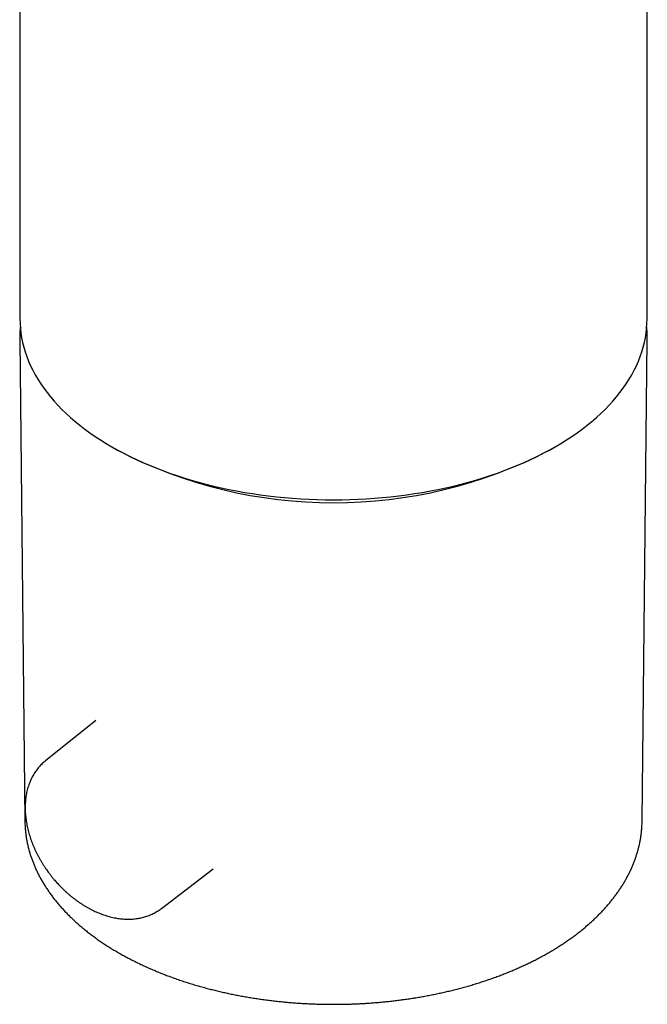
# Model space of a CAD drawing. Header units: millimetres. Extents: x 8 to 869, y 12 to 873.
# Tile 4 of 24: x 792 to 832, y 21 to 84. Entities that reach past the tile are written whole.
import ezdxf

# ---------------------------------------------------------------- set-up
doc = ezdxf.new("R2010")
doc.units = ezdxf.units.MM

msp = doc.modelspace()

# ---------------------------------------------------------------- linework, layer by layer
at = {"color": 7, "linetype": 'Continuous', "lineweight": 30}
for p, q in [((832.467, 64.823), (832.467, 95.481)), ((792.467, 90.291), (792.467, 64.823)), ((792.454, 63.512), (792.782, 32.79)), ((832.153, 32.79), (832.481, 63.512)), ((798.323, 56.66), (798.677, 56.456)), ((826.258, 56.456), (826.612, 56.66)), ((797.303, 39.202), (794.092, 36.616)), ((832.153, 32.79), (832.153, 32.792)), ((801.497, 27.199), (804.8, 29.735))]:
    msp.add_line(p, q, dxfattribs=at)
at = {"color": 7, "linetype": 'Continuous', "lineweight": 30, "flags": 128}
for points in [[(792.467, 64.823), (792.474, 64.521), (792.495, 64.219), (792.529, 63.917), (792.577, 63.616), (792.638, 63.316), (792.714, 63.017), (792.802, 62.719), (792.904, 62.422), (793.02, 62.128), (793.149, 61.835), (793.291, 61.544), (793.446, 61.255), (793.615, 60.969), (793.796, 60.685), (793.99, 60.405), (794.196, 60.127), (794.416, 59.852), (794.647, 59.581), (794.891, 59.314), (795.147, 59.05), (795.415, 58.79), (795.694, 58.535), (795.985, 58.283), (796.287, 58.036), (796.6, 57.794), (796.924, 57.557), (797.259, 57.325), (797.604, 57.097), (797.96, 56.875), (798.325, 56.659), (798.7, 56.448), (799.085, 56.243), (799.478, 56.043), (799.881, 55.85), (800.292, 55.663), (800.712, 55.482), (801.139, 55.308), (801.575, 55.14), (802.017, 54.979), (802.467, 54.824), (802.924, 54.676), (803.388, 54.536), (803.857, 54.402), (804.333, 54.275), (804.814, 54.156), (805.3, 54.044), (805.791, 53.939), (806.287, 53.842), (806.787, 53.753), (807.291, 53.671), (807.798, 53.596), (808.309, 53.529), (808.823, 53.47), (809.339, 53.419), (809.857, 53.376), (810.377, 53.34), (810.898, 53.313), (811.421, 53.293), (811.944, 53.281), (812.467, 53.277), (812.991, 53.281), (813.514, 53.293), (814.037, 53.313), (814.558, 53.34), (815.078, 53.376), (815.596, 53.419), (816.112, 53.47), (816.626, 53.529), (817.136, 53.596), (817.644, 53.671), (818.148, 53.753), (818.648, 53.842), (819.144, 53.939), (819.635, 54.044), (820.121, 54.156), (820.602, 54.275), (821.078, 54.402), (821.547, 54.536), (822.011, 54.676), (822.467, 54.824), (822.917, 54.979), (823.36, 55.14), (823.796, 55.308), (824.223, 55.482), (824.643, 55.663), (825.054, 55.85), (825.456, 56.043), (825.85, 56.243), (826.234, 56.448), (826.61, 56.659), (826.975, 56.875), (827.33, 57.097), (827.675, 57.325), (828.01, 57.557), (828.334, 57.794), (828.648, 58.036), (828.95, 58.283), (829.241, 58.535), (829.52, 58.79), (829.788, 59.05), (830.044, 59.314), (830.288, 59.581), (830.519, 59.852), (830.738, 60.127), (830.945, 60.405), (831.139, 60.685), (831.32, 60.969), (831.489, 61.255), (831.644, 61.544), (831.786, 61.835), (831.915, 62.128), (832.03, 62.422), (832.132, 62.719), (832.221, 63.017), (832.296, 63.316), (832.358, 63.616), (832.406, 63.917), (832.44, 64.219), (832.461, 64.521), (832.467, 64.823)], [(792.454, 63.705), (792.454, 63.641), (792.454, 63.514)]]:
    msp.add_lwpolyline(points, dxfattribs=at)
at = {"color": 7, "linetype": 'Continuous', "lineweight": 30}
msp.add_arc((812.467, 82.988), 29.902, 242.53519, 297.46481, dxfattribs=at)
for points, knots in [([(792.491, 64.302), (792.488, 64.273), (792.48, 64.193), (792.469, 64.056), (792.459, 63.888), (792.456, 63.771), (792.454, 63.711)], [0, 0, 0, 0, 0.144415, 0.408471, 0.694369, 1, 1, 1, 1]), ([(832.481, 63.514), (832.481, 63.527), (832.481, 63.555), (832.481, 63.6), (832.481, 63.655), (832.48, 63.724), (832.477, 63.808), (832.473, 63.908), (832.468, 64.017), (832.46, 64.129), (832.452, 64.224), (832.446, 64.28), (832.443, 64.299)], [0, 0, 0, 0, 0.039909, 0.092998, 0.159353, 0.239018, 0.350189, 0.479954, 0.627742, 0.778112, 0.92423, 1, 1, 1, 1]), ([(794.092, 36.616), (794.062, 36.591), (793.994, 36.536), (793.892, 36.443), (793.787, 36.338), (793.687, 36.228), (793.591, 36.112), (793.499, 35.991), (793.413, 35.865), (793.331, 35.734), (793.255, 35.597), (793.184, 35.456), (793.119, 35.31), (793.059, 35.159), (793.005, 35.003), (792.957, 34.843), (792.915, 34.678), (792.879, 34.509), (792.85, 34.337), (792.828, 34.161), (792.812, 33.981), (792.803, 33.804), (792.8, 33.632), (792.803, 33.464), (792.811, 33.294), (792.825, 33.124), (792.844, 32.952), (792.868, 32.779), (792.897, 32.606), (792.932, 32.432), (792.972, 32.258), (793.017, 32.084), (793.067, 31.91), (793.121, 31.737), (793.181, 31.563), (793.245, 31.391), (793.313, 31.219), (793.387, 31.049), (793.464, 30.879), (793.546, 30.711), (793.631, 30.545), (793.721, 30.381), (793.814, 30.219), (793.909, 30.061), (794.007, 29.907), (794.103, 29.762), (794.192, 29.635), (794.271, 29.524), (794.356, 29.41), (794.418, 29.33), (794.455, 29.282)], [0, 0, 0, 0, 0.016289, 0.036862, 0.057512, 0.078257, 0.099113, 0.120096, 0.14122, 0.162499, 0.183946, 0.20557, 0.22738, 0.249381, 0.271576, 0.293967, 0.316551, 0.339322, 0.362274, 0.385397, 0.40868, 0.432112, 0.453196, 0.474324, 0.495483, 0.516666, 0.537865, 0.559073, 0.580284, 0.601493, 0.622694, 0.643882, 0.665054, 0.686207, 0.707337, 0.728442, 0.749519, 0.770562, 0.791566, 0.812522, 0.83342, 0.854237, 0.874941, 0.895465, 0.915676, 0.935238, 0.953021, 0.966772, 0.97996, 1, 1, 1, 1]), ([(792.782, 32.79), (792.783, 32.724), (792.786, 32.583), (792.798, 32.368), (792.817, 32.146), (792.842, 31.923), (792.875, 31.7), (792.915, 31.477), (792.961, 31.254), (793.015, 31.031), (793.076, 30.809), (793.144, 30.587), (793.219, 30.366), (793.301, 30.145), (793.39, 29.925), (793.487, 29.705), (793.59, 29.486), (793.701, 29.268), (793.819, 29.051), (793.944, 28.836), (794.076, 28.621), (794.215, 28.408), (794.362, 28.196), (794.515, 27.986), (794.675, 27.778), (794.842, 27.571), (795.017, 27.366), (795.197, 27.163), (795.385, 26.962), (795.579, 26.764), (795.78, 26.568), (795.987, 26.374), (796.201, 26.182), (796.421, 25.994), (796.647, 25.807), (796.879, 25.624), (797.118, 25.443), (797.362, 25.266), (797.612, 25.091), (797.867, 24.919), (798.129, 24.751), (798.395, 24.585), (798.667, 24.423), (798.945, 24.264), (799.227, 24.109), (799.515, 23.956), (799.808, 23.808), (800.105, 23.662), (800.407, 23.52), (800.714, 23.382), (801.026, 23.248), (801.341, 23.117), (801.662, 22.989), (801.986, 22.866), (802.315, 22.746), (802.648, 22.63), (802.985, 22.518), (803.325, 22.409), (803.658, 22.309), (803.994, 22.212), (804.321, 22.122), (804.651, 22.035), (804.971, 21.955), (805.293, 21.879), (805.617, 21.806), (805.943, 21.736), (806.272, 21.67), (806.602, 21.607), (806.933, 21.548), (807.266, 21.492), (807.601, 21.44), (807.937, 21.391), (808.273, 21.346), (808.611, 21.305), (808.95, 21.267), (809.289, 21.232), (809.628, 21.201), (809.967, 21.174), (810.306, 21.15), (810.642, 21.13), (810.974, 21.113), (811.295, 21.1), (811.59, 21.091), (811.845, 21.086), (812.085, 21.082), (812.287, 21.08), (812.42, 21.08), (812.467, 21.08)], [0, 0, 0, 0, 0.010302, 0.021851, 0.033421, 0.045015, 0.056636, 0.068287, 0.07997, 0.091687, 0.10344, 0.115233, 0.127065, 0.138938, 0.150853, 0.162811, 0.174812, 0.186856, 0.198942, 0.21107, 0.223239, 0.235447, 0.247694, 0.259976, 0.272293, 0.284642, 0.297022, 0.30943, 0.321865, 0.334323, 0.346803, 0.359303, 0.371822, 0.384356, 0.396905, 0.409466, 0.422039, 0.434622, 0.447214, 0.459813, 0.47242, 0.485032, 0.49765, 0.510273, 0.5229, 0.535532, 0.548167, 0.560807, 0.573451, 0.586099, 0.598752, 0.611411, 0.624076, 0.636747, 0.649426, 0.662114, 0.674812, 0.687521, 0.700243, 0.711669, 0.724386, 0.735804, 0.747219, 0.758631, 0.770038, 0.78144, 0.792838, 0.804231, 0.815618, 0.826999, 0.838373, 0.849739, 0.861096, 0.872441, 0.883772, 0.895084, 0.906373, 0.917627, 0.928832, 0.939958, 0.950949, 0.961672, 0.971736, 0.980012, 0.986914, 0.995335, 1, 1, 1, 1]), ([(812.467, 21.08), (812.595, 21.081), (812.774, 21.081), (813.038, 21.085), (813.262, 21.089), (813.528, 21.097), (813.808, 21.107), (814.102, 21.12), (814.405, 21.136), (814.715, 21.156), (815.03, 21.179), (815.35, 21.205), (815.673, 21.235), (815.998, 21.268), (816.326, 21.305), (816.654, 21.345), (816.983, 21.389), (817.313, 21.437), (817.642, 21.488), (817.972, 21.543), (818.301, 21.601), (818.629, 21.663), (818.957, 21.729), (819.283, 21.798), (819.608, 21.871), (819.931, 21.947), (820.253, 22.027), (820.572, 22.111), (820.89, 22.197), (821.206, 22.288), (821.519, 22.382), (821.83, 22.479), (822.138, 22.58), (822.443, 22.684), (822.746, 22.791), (823.045, 22.902), (823.342, 23.016), (823.635, 23.134), (823.925, 23.254), (824.212, 23.378), (824.495, 23.506), (824.774, 23.636), (825.05, 23.769), (825.322, 23.906), (825.589, 24.046), (825.853, 24.188), (826.113, 24.334), (826.368, 24.482), (826.619, 24.634), (826.865, 24.788), (827.107, 24.946), (827.344, 25.106), (827.577, 25.269), (827.804, 25.434), (828.027, 25.602), (828.245, 25.773), (828.457, 25.946), (828.665, 26.122), (828.867, 26.301), (829.064, 26.481), (829.255, 26.665), (829.441, 26.85), (829.621, 27.038), (829.796, 27.227), (829.964, 27.419), (830.127, 27.613), (830.284, 27.809), (830.436, 28.007), (830.581, 28.207), (830.72, 28.408), (830.853, 28.612), (830.979, 28.816), (831.1, 29.023), (831.214, 29.231), (831.321, 29.44), (831.423, 29.65), (831.518, 29.862), (831.606, 30.075), (831.688, 30.289), (831.764, 30.505), (831.832, 30.721), (831.895, 30.938), (831.95, 31.156), (831.999, 31.374), (832.042, 31.593), (832.077, 31.813), (832.106, 32.034), (832.128, 32.255), (832.143, 32.477), (832.151, 32.656), (832.152, 32.761), (832.152, 32.793)], [0, 0, 0, 0, 0.012624, 0.01765, 0.026007, 0.034676, 0.043971, 0.053672, 0.06369, 0.073954, 0.084414, 0.095033, 0.105782, 0.116641, 0.127591, 0.138619, 0.149716, 0.160871, 0.172078, 0.18333, 0.194623, 0.205952, 0.217313, 0.228704, 0.240122, 0.251564, 0.263028, 0.274513, 0.286016, 0.297537, 0.309074, 0.320627, 0.332193, 0.343773, 0.355365, 0.366969, 0.378583, 0.390209, 0.401843, 0.413488, 0.425141, 0.436802, 0.448471, 0.460147, 0.471831, 0.48352, 0.495216, 0.506918, 0.518624, 0.530336, 0.542051, 0.55377, 0.565492, 0.577216, 0.588942, 0.600669, 0.612396, 0.624122, 0.635848, 0.647571, 0.659291, 0.671007, 0.682718, 0.694423, 0.706121, 0.717811, 0.729492, 0.741164, 0.752825, 0.764474, 0.776111, 0.787734, 0.799345, 0.810941, 0.822523, 0.834092, 0.845646, 0.857187, 0.868715, 0.880231, 0.891737, 0.903233, 0.914722, 0.926206, 0.937685, 0.949164, 0.960644, 0.972127, 0.983618, 0.995119, 1, 1, 1, 1]), ([(794.455, 29.282), (794.498, 29.228), (794.559, 29.151), (794.652, 29.041), (794.732, 28.947), (794.83, 28.837), (794.934, 28.723), (795.046, 28.606), (795.164, 28.487), (795.287, 28.368), (795.414, 28.25), (795.545, 28.133), (795.68, 28.018), (795.819, 27.906), (795.96, 27.796), (796.104, 27.689), (796.251, 27.586), (796.401, 27.486), (796.552, 27.391), (796.705, 27.299), (796.861, 27.211), (797.018, 27.128), (797.176, 27.05), (797.335, 26.976), (797.496, 26.908), (797.658, 26.844), (797.82, 26.786), (797.983, 26.733), (798.146, 26.685), (798.309, 26.643), (798.472, 26.607), (798.635, 26.576), (798.797, 26.552), (798.959, 26.533), (799.12, 26.52), (799.279, 26.514), (799.438, 26.513), (799.595, 26.518), (799.75, 26.53), (799.903, 26.547), (800.054, 26.571), (800.203, 26.601), (800.35, 26.637), (800.493, 26.679), (800.635, 26.726), (800.773, 26.78), (800.908, 26.84), (801.039, 26.905), (801.168, 26.976), (801.292, 27.054), (801.402, 27.128), (801.469, 27.179), (801.496, 27.2)], [0, 0, 0, 0, 0.022887, 0.032162, 0.04756, 0.063552, 0.080712, 0.098625, 0.117126, 0.136083, 0.155402, 0.175015, 0.194868, 0.214924, 0.23515, 0.255523, 0.276024, 0.296636, 0.317346, 0.338143, 0.359017, 0.379959, 0.400962, 0.422019, 0.443121, 0.46426, 0.48543, 0.506622, 0.527829, 0.549043, 0.570254, 0.591455, 0.612636, 0.633789, 0.654906, 0.675978, 0.696998, 0.717961, 0.738861, 0.759695, 0.780462, 0.801162, 0.821798, 0.842374, 0.862896, 0.883372, 0.903812, 0.924229, 0.944634, 0.965041, 0.985466, 1, 1, 1, 1])]:
    msp.add_open_spline(points, degree=3, knots=knots, dxfattribs=at)

doc.saveas('drawing.dxf')
